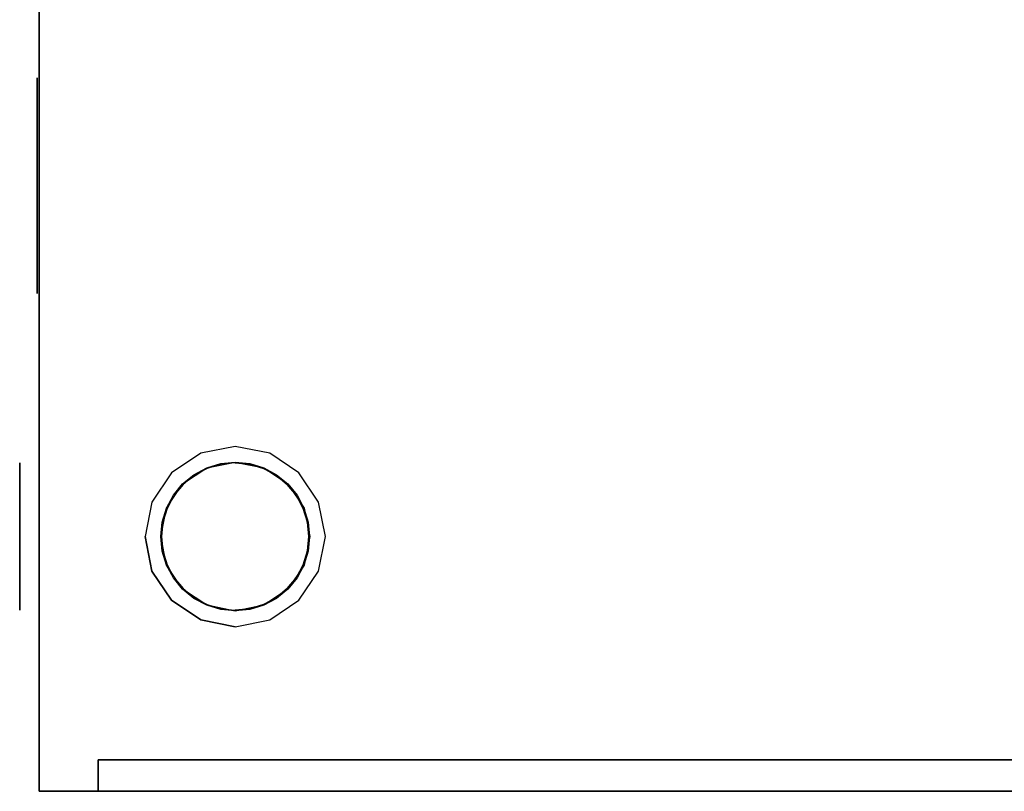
# Model space of a CAD drawing. Extents: x -254 to 249, y -205 to 308.
# Tile 1 of 4: x -254 to -2, y -205 to -8. Entities that reach past the tile are written whole.
import ezdxf

# ---------------------------------------------------------------- set-up
doc = ezdxf.new("R2010")
doc.units = 0
doc.layers.add('KF_PASSIO_SUB_12_SPEAKDETA', color=250, linetype='CONTINUOUS')
doc.layers.add('KF_PASSIO_SUB_12_SPEAKER', color=253, linetype='CONTINUOUS')

# ---------------------------------------------------------------- blocks, each defined once
blk = doc.blocks.new('PASSIO_SUB_12_3D')
at = {"layer": 'KF_PASSIO_SUB_12_SPEAKDETA', "color": 253}
for points, invisible_edges in [([(-221.5, 0, -65), (-219.75, 0, -56.2), (-216.05, -4, -57.73), (-217.5, -4, -65)], 10), ([(-221.5, 0, -65), (-221.5, 0, -53.5), (-219.75, 0, -56.2), (-221.5, 0, -65)], 11), ([(-221.5, 0, -42), (-210, 0, -42), (-207.3, 0, -43.75), (-214.76, 0, -48.74)], 11), ([(-221.5, 0, -53.5), (-221.5, 0, -42), (-214.76, 0, -48.74), (-219.75, 0, -56.2)], 11), ([(-221.5, 0, -76.5), (-221.5, 0, -88), (-214.76, 0, -81.26), (-219.75, 0, -73.8)], 11), ([(-221.5, 0, -65), (-221.5, 0, -76.5), (-219.75, 0, -73.8), (-221.5, 0, -65)], 11), ([(-219.75, 0, -73.8), (-221.5, 0, -65), (-217.5, -4, -65), (-216.05, -4, -72.27)], 10), ([(-221.5, 0, -88), (-210, 0, -88), (-207.3, 0, -86.25), (-214.76, 0, -81.26)], 11), ([(-219.75, 0, -56.2), (-214.76, 0, -48.74), (-211.94, -4, -51.56), (-216.05, -4, -57.73)], 10), ([(-214.76, 0, -81.26), (-219.75, 0, -73.8), (-216.05, -4, -72.27), (-211.94, -4, -78.44)], 10), ([(-214.76, 0, -48.74), (-207.3, 0, -43.75), (-205.77, -4, -47.45), (-211.94, -4, -51.56)], 10), ([(-207.3, 0, -86.25), (-214.76, 0, -81.26), (-211.94, -4, -78.44), (-205.77, -4, -82.55)], 10), ([(-210, 0, -42), (-198.5, 0, -42), (-198.5, 0, -42), (-207.3, 0, -43.75)], 11), ([(-210, 0, -88), (-198.5, 0, -88), (-198.5, 0, -88), (-207.3, 0, -86.25)], 11), ([(-207.3, 0, -43.75), (-198.5, 0, -42), (-198.5, -4, -46), (-205.77, -4, -47.45)], 10), ([(-198.5, 0, -88), (-207.3, 0, -86.25), (-205.77, -4, -82.55), (-198.5, -4, -84)], 10), ([(-198.5, 0, -42), (-189.7, 0, -43.75), (-191.23, -4, -47.45), (-198.5, -4, -46)], 10), ([(-187, 0, -42), (-198.5, 0, -42), (-198.5, 0, -42), (-189.7, 0, -43.75)], 11), ([(-189.7, 0, -86.25), (-198.5, 0, -88), (-198.5, -4, -84), (-191.23, -4, -82.55)], 10), ([(-198.5, 0, -88), (-187, 0, -88), (-189.7, 0, -86.25), (-198.5, 0, -88)], 11), ([(-189.7, 0, -43.75), (-182.24, 0, -48.74), (-185.06, -4, -51.56), (-191.23, -4, -47.45)], 10), ([(-182.24, 0, -81.26), (-189.7, 0, -86.25), (-191.23, -4, -82.55), (-185.06, -4, -78.44)], 10), ([(-175.5, 0, -42), (-187, 0, -42), (-189.7, 0, -43.75), (-182.24, 0, -48.74)], 11), ([(-187, 0, -88), (-175.5, 0, -88), (-182.24, 0, -81.26), (-189.7, 0, -86.25)], 11), ([(-182.24, 0, -48.74), (-177.25, 0, -56.2), (-180.95, -4, -57.73), (-185.06, -4, -51.56)], 10), ([(-177.25, 0, -73.8), (-182.24, 0, -81.26), (-185.06, -4, -78.44), (-180.95, -4, -72.27)], 10), ([(-175.5, 0, -53.5), (-175.5, 0, -42), (-182.24, 0, -48.74), (-177.25, 0, -56.2)], 11), ([(-175.5, 0, -88), (-175.5, 0, -76.5), (-177.25, 0, -73.8), (-182.24, 0, -81.26)], 11), ([(-177.25, 0, -56.2), (-175.5, 0, -65), (-179.5, -4, -65), (-180.95, -4, -57.73)], 10), ([(-175.5, 0, -65), (-177.25, 0, -73.8), (-180.95, -4, -72.27), (-179.5, -4, -65)], 10), ([(-175.5, 0, -65), (-175.5, 0, -53.5), (-177.25, 0, -56.2), (-175.5, 0, -65)], 11), ([(-175.5, 0, -76.5), (-175.5, 0, -65), (-175.5, 0, -65), (-177.25, 0, -73.8)], 11), ([(-216.05, -4, -57.73), (-217.5, -4, -65), (-179.5, -4, -65), (-180.95, -4, -57.73)], 10), ([(-217.5, -4, -65), (-216.05, -4, -72.27), (-180.95, -4, -72.27), (-179.5, -4, -65)], 10), ([(-211.94, -4, -51.56), (-216.05, -4, -57.73), (-180.95, -4, -57.73), (-185.06, -4, -51.56)], 10), ([(-216.05, -4, -72.27), (-211.94, -4, -78.44), (-185.06, -4, -78.44), (-180.95, -4, -72.27)], 10), ([(-205.77, -4, -47.45), (-211.94, -4, -51.56), (-185.06, -4, -51.56), (-191.23, -4, -47.45)], 10), ([(-211.94, -4, -78.44), (-205.77, -4, -82.55), (-191.23, -4, -82.55), (-185.06, -4, -78.44)], 10), ([(-198.5, -4, -46), (-205.77, -4, -47.45), (-191.23, -4, -47.45), (-198.5, -4, -46)], 10), ([(-205.77, -4, -82.55), (-198.5, -4, -84), (-198.5, -4, -84), (-191.23, -4, -82.55)], 10)]:
    blk.add_3dface(points, dxfattribs=dict(at, invisible_edges=invisible_edges))
at = {"layer": 'KF_PASSIO_SUB_12_SPEAKDETA'}
for points, invisible_edges in [([(-253.5, -21.56, -61.33), (-248.5, -21.39, -61.3), (-248.5, -21.03, -65), (-253.5, -21.2, -65)], 5), ([(-253.5, -21.2, -65), (-248.5, -21.03, -65), (-248.5, -21.39, -68.7), (-253.5, -21.56, -68.67)], 5), ([(-253.5, -21.56, -61.33), (-253.5, -58.44, -68.67), (-253.5, -58.8, -65), (-253.5, -21.2, -65)], 5), ([(-253.5, -21.56, -68.67), (-253.5, -58.44, -61.33), (-253.5, -58.8, -65), (-253.5, -21.2, -65)], 5), ([(-253.5, -22.63, -57.81), (-248.5, -22.47, -57.74), (-248.5, -21.39, -61.3), (-253.5, -21.56, -61.33)], 5), ([(-253.5, -21.56, -68.67), (-248.5, -21.39, -68.7), (-248.5, -22.47, -72.26), (-253.5, -22.63, -72.19)], 5), ([(-253.5, -22.63, -57.81), (-253.5, -57.37, -72.19), (-253.5, -58.44, -68.67), (-253.5, -21.56, -61.33)], 5), ([(-253.5, -22.63, -72.19), (-253.5, -57.37, -57.81), (-253.5, -58.44, -61.33), (-253.5, -21.56, -68.67)], 5), ([(-253.5, -24.37, -54.56), (-248.5, -24.22, -54.46), (-248.5, -22.47, -57.74), (-253.5, -22.63, -57.81)], 5), ([(-253.5, -22.63, -72.19), (-248.5, -22.47, -72.26), (-248.5, -24.22, -75.54), (-253.5, -24.37, -75.44)], 5), ([(-253.5, -24.37, -54.56), (-253.5, -55.63, -75.44), (-253.5, -57.37, -72.19), (-253.5, -22.63, -57.81)], 5), ([(-253.5, -24.37, -75.44), (-253.5, -55.63, -54.56), (-253.5, -57.37, -57.81), (-253.5, -22.63, -72.19)], 5), ([(-253.5, -26.71, -51.71), (-248.5, -26.58, -51.58), (-248.5, -24.22, -54.46), (-253.5, -24.37, -54.56)], 5), ([(-253.5, -24.37, -75.44), (-248.5, -24.22, -75.54), (-248.5, -26.58, -78.42), (-253.5, -26.71, -78.29)], 5), ([(-253.5, -26.71, -51.71), (-253.5, -53.29, -78.29), (-253.5, -55.63, -75.44), (-253.5, -24.37, -54.56)], 5), ([(-253.5, -26.71, -78.29), (-253.5, -53.29, -51.71), (-253.5, -55.63, -54.56), (-253.5, -24.37, -75.44)], 5), ([(-253.5, -29.56, -49.37), (-248.5, -29.46, -49.22), (-248.5, -26.58, -51.58), (-253.5, -26.71, -51.71)], 5), ([(-253.5, -26.71, -78.29), (-248.5, -26.58, -78.42), (-248.5, -29.46, -80.78), (-253.5, -29.56, -80.63)], 5), ([(-253.5, -29.56, -49.37), (-253.5, -50.44, -80.63), (-253.5, -53.29, -78.29), (-253.5, -26.71, -51.71)], 5), ([(-253.5, -29.56, -80.63), (-253.5, -50.44, -49.37), (-253.5, -53.29, -51.71), (-253.5, -26.71, -78.29)], 5), ([(-253.5, -32.81, -47.63), (-248.5, -32.74, -47.47), (-248.5, -29.46, -49.22), (-253.5, -29.56, -49.37)], 5), ([(-253.5, -29.56, -80.63), (-248.5, -29.46, -80.78), (-248.5, -32.74, -82.53), (-253.5, -32.81, -82.37)], 5), ([(-253.5, -32.81, -47.63), (-253.5, -47.19, -82.37), (-253.5, -50.44, -80.63), (-253.5, -29.56, -49.37)], 5), ([(-253.5, -32.81, -82.37), (-253.5, -47.19, -47.63), (-253.5, -50.44, -49.37), (-253.5, -29.56, -80.63)], 5), ([(-253.5, -36.33, -46.56), (-248.5, -36.3, -46.39), (-248.5, -32.74, -47.47), (-253.5, -32.81, -47.63)], 5), ([(-253.5, -32.81, -82.37), (-248.5, -32.74, -82.53), (-248.5, -36.3, -83.61), (-253.5, -36.33, -83.44)], 5), ([(-253.5, -36.33, -46.56), (-253.5, -43.67, -83.44), (-253.5, -47.19, -82.37), (-253.5, -32.81, -47.63)], 5), ([(-253.5, -36.33, -83.44), (-253.5, -43.67, -46.56), (-253.5, -47.19, -47.63), (-253.5, -32.81, -82.37)], 5), ([(-253.5, -40, -46.2), (-248.5, -40, -46.03), (-248.5, -36.3, -46.39), (-253.5, -36.33, -46.56)], 5), ([(-253.5, -36.33, -83.44), (-248.5, -36.3, -83.61), (-248.5, -40, -83.97), (-253.5, -40, -83.8)], 5), ([(-253.5, -40, -46.2), (-253.5, -40, -83.8), (-253.5, -43.67, -83.44), (-253.5, -36.33, -46.56)], 5), ([(-253.5, -40, -83.8), (-253.5, -40, -46.2), (-253.5, -43.67, -46.56), (-253.5, -36.33, -83.44)], 5), ([(-253.5, -40, -83.8), (-248.5, -40, -83.97), (-248.5, -43.7, -83.61), (-253.5, -43.67, -83.44)], 5), ([(-253.5, -43.67, -46.56), (-248.5, -43.7, -46.39), (-248.5, -40, -46.03), (-253.5, -40, -46.2)], 5), ([(-253.5, -43.67, -83.44), (-248.5, -43.7, -83.61), (-248.5, -47.26, -82.53), (-253.5, -47.19, -82.37)], 5), ([(-253.5, -47.19, -47.63), (-248.5, -47.26, -47.47), (-248.5, -43.7, -46.39), (-253.5, -43.67, -46.56)], 5), ([(-253.5, -47.19, -82.37), (-248.5, -47.26, -82.53), (-248.5, -50.54, -80.78), (-253.5, -50.44, -80.63)], 5), ([(-253.5, -50.44, -49.37), (-248.5, -50.54, -49.22), (-248.5, -47.26, -47.47), (-253.5, -47.19, -47.63)], 5), ([(-253.5, -50.44, -80.63), (-248.5, -50.54, -80.78), (-248.5, -53.42, -78.42), (-253.5, -53.29, -78.29)], 5), ([(-253.5, -53.29, -51.71), (-248.5, -53.42, -51.58), (-248.5, -50.54, -49.22), (-253.5, -50.44, -49.37)], 5), ([(-253.5, -53.29, -78.29), (-248.5, -53.42, -78.42), (-248.5, -55.78, -75.54), (-253.5, -55.63, -75.44)], 5), ([(-253.5, -55.63, -54.56), (-248.5, -55.78, -54.46), (-248.5, -53.42, -51.58), (-253.5, -53.29, -51.71)], 5), ([(-253.5, -55.63, -75.44), (-248.5, -55.78, -75.54), (-248.5, -57.53, -72.26), (-253.5, -57.37, -72.19)], 5), ([(-253.5, -57.37, -57.81), (-248.5, -57.53, -57.74), (-248.5, -55.78, -54.46), (-253.5, -55.63, -54.56)], 5), ([(-253.5, -57.37, -72.19), (-248.5, -57.53, -72.26), (-248.5, -58.61, -68.7), (-253.5, -58.44, -68.67)], 5), ([(-253.5, -58.44, -61.33), (-248.5, -58.61, -61.3), (-248.5, -57.53, -57.74), (-253.5, -57.37, -57.81)], 5), ([(-253.5, -58.44, -68.67), (-248.5, -58.61, -68.7), (-248.5, -58.97, -65), (-253.5, -58.8, -65)], 5), ([(-253.5, -58.8, -65), (-248.5, -58.97, -65), (-248.5, -58.61, -61.3), (-253.5, -58.44, -61.33)], 5), ([(-249, -114.65, -160.77), (-249, -116.58, -156.96), (-249, -113.42, -165.06)], 2), ([(-249, -113.42, -165.06), (-249, -116.58, -156.96), (-249, -118.81, -153.31), (-249, -113.51, -169.53)], 5), ([(-249, -113.51, -169.53), (-249, -118.81, -153.31), (-249, -121.32, -149.84), (-249, -114.91, -173.77)], 5), ([(-249, -114.91, -173.77), (-249, -121.32, -149.84), (-249, -124.1, -146.58), (-249, -117.49, -177.41)], 5), ([(-249, -117.49, -177.41), (-249, -124.1, -146.58), (-249, -127.11, -143.54), (-249, -121.03, -180.12)], 5), ([(-249, -121.03, -180.12), (-249, -127.11, -143.54), (-249, -130.33, -140.73), (-249, -125.22, -181.68)], 5), ([(-249, -125.22, -181.68), (-249, -130.33, -140.73), (-249, -133.76, -138.17), (-249, -129.67, -182)], 5), ([(-249, -129.67, -182), (-249, -133.76, -138.17), (-249, -137.35, -135.85), (-249, -134.16, -182)], 5), ([(-249, -134.16, -182), (-249, -137.35, -135.85), (-249, -141.11, -133.8), (-249, -138.64, -182)], 5), ([(-249, -138.64, -182), (-249, -141.11, -133.8), (-249, -144.99, -132.01), (-249, -143.12, -182)], 5), ([(-249, -143.12, -182), (-249, -144.99, -132.01), (-249, -148.99, -130.48), (-249, -147.6, -182)], 5), ([(-249, -147.6, -182), (-249, -148.99, -130.48), (-249, -153.08, -129.23), (-249, -152.08, -182)], 5), ([(-249, -152.08, -182), (-249, -153.08, -129.23), (-249, -157.25, -128.26), (-249, -156.56, -182)], 5), ([(-249, -156.56, -182), (-249, -157.25, -128.26), (-249, -161.47, -127.56), (-249, -161.04, -182)], 5), ([(-249, -161.04, -182), (-249, -161.47, -127.56), (-249, -165.72, -127.14), (-249, -165.52, -182)], 5), ([(-249, -165.52, -182), (-249, -165.72, -127.14), (-249, -170, -127), (-249, -170, -182)], 5), ([(-249, -170, -182), (-249, -170, -127), (-249, -174.28, -127.14), (-249, -174.48, -182)], 5), ([(-249, -174.48, -182), (-249, -174.28, -127.14), (-249, -178.53, -127.56), (-249, -178.96, -182)], 5), ([(-249, -178.96, -182), (-249, -178.53, -127.56), (-249, -182.75, -128.26), (-249, -183.44, -182)], 5), ([(-249, -183.44, -182), (-249, -182.75, -128.26), (-249, -186.92, -129.23), (-249, -187.92, -182)], 5), ([(-249, -187.92, -182), (-249, -186.92, -129.23), (-249, -191.01, -130.48), (-249, -192.4, -182)], 5), ([(-249, -192.4, -182), (-249, -191.01, -130.48), (-249, -195.01, -132.01), (-249, -196.88, -182)], 5), ([(-249, -196.88, -182), (-249, -195.01, -132.01), (-249, -198.89, -133.8), (-249, -201.36, -182)], 5), ([(-249, -201.36, -182), (-249, -198.89, -133.8), (-249, -202.65, -135.85), (-249, -205.84, -182)], 5), ([(-249, -205.84, -182), (-249, -202.65, -135.85), (-249, -206.24, -138.17), (-249, -210.33, -182)], 5), ([(-249, -210.33, -182), (-249, -206.24, -138.17), (-249, -209.67, -140.73), (-249, -214.78, -181.68)], 5), ([(-249, -214.78, -181.68), (-249, -209.67, -140.73), (-249, -212.89, -143.54), (-249, -218.97, -180.12)], 5), ([(-249, -218.97, -180.12), (-249, -212.89, -143.54), (-249, -215.9, -146.58), (-249, -222.51, -177.41)], 5), ([(-249, -222.51, -177.41), (-249, -215.9, -146.58), (-249, -218.68, -149.84), (-249, -225.09, -173.77)], 5), ([(-249, -225.09, -173.77), (-249, -218.68, -149.84), (-249, -221.19, -153.31), (-249, -226.49, -169.53)], 5), ([(-249, -226.49, -169.53), (-249, -221.19, -153.31), (-249, -223.42, -156.96), (-249, -226.58, -165.06)], 5), ([(-249, -226.58, -165.06), (-249, -223.42, -156.96), (-249, -225.35, -160.77)], 1), ([(-253.5, -281.56, -61.33), (-248.5, -281.39, -61.3), (-248.5, -281.03, -65), (-253.5, -281.2, -65)], 5), ([(-253.5, -281.2, -65), (-248.5, -281.03, -65), (-248.5, -281.39, -68.7), (-253.5, -281.56, -68.67)], 5), ([(-253.5, -281.56, -61.33), (-253.5, -318.44, -68.67), (-253.5, -318.8, -65), (-253.5, -281.2, -65)], 5), ([(-253.5, -281.56, -68.67), (-253.5, -318.44, -61.33), (-253.5, -318.8, -65), (-253.5, -281.2, -65)], 5), ([(-253.5, -282.63, -57.81), (-248.5, -282.47, -57.74), (-248.5, -281.39, -61.3), (-253.5, -281.56, -61.33)], 5), ([(-253.5, -281.56, -68.67), (-248.5, -281.39, -68.7), (-248.5, -282.47, -72.26), (-253.5, -282.63, -72.19)], 5), ([(-253.5, -282.63, -57.81), (-253.5, -317.37, -72.19), (-253.5, -318.44, -68.67), (-253.5, -281.56, -61.33)], 5), ([(-253.5, -282.63, -72.19), (-253.5, -317.37, -57.81), (-253.5, -318.44, -61.33), (-253.5, -281.56, -68.67)], 5), ([(-253.5, -284.37, -54.56), (-248.5, -284.22, -54.46), (-248.5, -282.47, -57.74), (-253.5, -282.63, -57.81)], 5), ([(-253.5, -282.63, -72.19), (-248.5, -282.47, -72.26), (-248.5, -284.22, -75.54), (-253.5, -284.37, -75.44)], 5), ([(-253.5, -284.37, -54.56), (-253.5, -315.63, -75.44), (-253.5, -317.37, -72.19), (-253.5, -282.63, -57.81)], 5), ([(-253.5, -284.37, -75.44), (-253.5, -315.63, -54.56), (-253.5, -317.37, -57.81), (-253.5, -282.63, -72.19)], 5), ([(-253.5, -286.71, -51.71), (-248.5, -286.58, -51.58), (-248.5, -284.22, -54.46), (-253.5, -284.37, -54.56)], 5), ([(-253.5, -284.37, -75.44), (-248.5, -284.22, -75.54), (-248.5, -286.58, -78.42), (-253.5, -286.71, -78.29)], 5), ([(-253.5, -286.71, -51.71), (-253.5, -313.29, -78.29), (-253.5, -315.63, -75.44), (-253.5, -284.37, -54.56)], 5), ([(-253.5, -286.71, -78.29), (-253.5, -313.29, -51.71), (-253.5, -315.63, -54.56), (-253.5, -284.37, -75.44)], 5), ([(-253.5, -289.56, -49.37), (-248.5, -289.46, -49.22), (-248.5, -286.58, -51.58), (-253.5, -286.71, -51.71)], 5), ([(-253.5, -286.71, -78.29), (-248.5, -286.58, -78.42), (-248.5, -289.46, -80.78), (-253.5, -289.56, -80.63)], 5), ([(-253.5, -289.56, -49.37), (-253.5, -310.44, -80.63), (-253.5, -313.29, -78.29), (-253.5, -286.71, -51.71)], 5), ([(-253.5, -289.56, -80.63), (-253.5, -310.44, -49.37), (-253.5, -313.29, -51.71), (-253.5, -286.71, -78.29)], 5), ([(-253.5, -292.81, -47.63), (-248.5, -292.74, -47.47), (-248.5, -289.46, -49.22), (-253.5, -289.56, -49.37)], 5), ([(-253.5, -289.56, -80.63), (-248.5, -289.46, -80.78), (-248.5, -292.74, -82.53), (-253.5, -292.81, -82.37)], 5), ([(-253.5, -292.81, -47.63), (-253.5, -307.19, -82.37), (-253.5, -310.44, -80.63), (-253.5, -289.56, -49.37)], 5), ([(-253.5, -292.81, -82.37), (-253.5, -307.19, -47.63), (-253.5, -310.44, -49.37), (-253.5, -289.56, -80.63)], 5), ([(-253.5, -296.33, -46.56), (-248.5, -296.3, -46.39), (-248.5, -292.74, -47.47), (-253.5, -292.81, -47.63)], 5), ([(-253.5, -292.81, -82.37), (-248.5, -292.74, -82.53), (-248.5, -296.3, -83.61), (-253.5, -296.33, -83.44)], 5), ([(-253.5, -296.33, -46.56), (-253.5, -303.67, -83.44), (-253.5, -307.19, -82.37), (-253.5, -292.81, -47.63)], 5), ([(-253.5, -296.33, -83.44), (-253.5, -303.67, -46.56), (-253.5, -307.19, -47.63), (-253.5, -292.81, -82.37)], 5), ([(-253.5, -300, -46.2), (-248.5, -300, -46.03), (-248.5, -296.3, -46.39), (-253.5, -296.33, -46.56)], 5), ([(-253.5, -296.33, -83.44), (-248.5, -296.3, -83.61), (-248.5, -300, -83.97), (-253.5, -300, -83.8)], 5), ([(-253.5, -300, -46.2), (-253.5, -300, -83.8), (-253.5, -303.67, -83.44), (-253.5, -296.33, -46.56)], 5), ([(-253.5, -300, -83.8), (-253.5, -300, -46.2), (-253.5, -303.67, -46.56), (-253.5, -296.33, -83.44)], 5), ([(-253.5, -300, -83.8), (-248.5, -300, -83.97), (-248.5, -303.7, -83.61), (-253.5, -303.67, -83.44)], 5), ([(-253.5, -303.67, -46.56), (-248.5, -303.7, -46.39), (-248.5, -300, -46.03), (-253.5, -300, -46.2)], 5), ([(-253.5, -303.67, -83.44), (-248.5, -303.7, -83.61), (-248.5, -307.26, -82.53), (-253.5, -307.19, -82.37)], 5), ([(-253.5, -307.19, -47.63), (-248.5, -307.26, -47.47), (-248.5, -303.7, -46.39), (-253.5, -303.67, -46.56)], 5), ([(-253.5, -307.19, -82.37), (-248.5, -307.26, -82.53), (-248.5, -310.54, -80.78), (-253.5, -310.44, -80.63)], 5), ([(-253.5, -310.44, -49.37), (-248.5, -310.54, -49.22), (-248.5, -307.26, -47.47), (-253.5, -307.19, -47.63)], 5), ([(-253.5, -310.44, -80.63), (-248.5, -310.54, -80.78), (-248.5, -313.42, -78.42), (-253.5, -313.29, -78.29)], 5), ([(-253.5, -313.29, -51.71), (-248.5, -313.42, -51.58), (-248.5, -310.54, -49.22), (-253.5, -310.44, -49.37)], 5), ([(-253.5, -313.29, -78.29), (-248.5, -313.42, -78.42), (-248.5, -315.78, -75.54), (-253.5, -315.63, -75.44)], 5), ([(-253.5, -315.63, -54.56), (-248.5, -315.78, -54.46), (-248.5, -313.42, -51.58), (-253.5, -313.29, -51.71)], 5), ([(-253.5, -315.63, -75.44), (-248.5, -315.78, -75.54), (-248.5, -317.53, -72.26), (-253.5, -317.37, -72.19)], 5), ([(-253.5, -317.37, -57.81), (-248.5, -317.53, -57.74), (-248.5, -315.78, -54.46), (-253.5, -315.63, -54.56)], 5), ([(-253.5, -317.37, -72.19), (-248.5, -317.53, -72.26), (-248.5, -318.61, -68.7), (-253.5, -318.44, -68.67)], 5), ([(-253.5, -318.44, -61.33), (-248.5, -318.61, -61.3), (-248.5, -317.53, -57.74), (-253.5, -317.37, -57.81)], 5), ([(-253.5, -318.44, -68.67), (-248.5, -318.61, -68.7), (-248.5, -318.97, -65), (-253.5, -318.8, -65)], 5), ([(-253.5, -318.8, -65), (-248.5, -318.97, -65), (-248.5, -318.61, -61.3), (-253.5, -318.44, -61.33)], 5), ([(-217.3, -345, -65), (-217.47, -340, -65), (-217.11, -340, -68.7), (-216.94, -345, -68.67)], 5), ([(-216.94, -345, -61.33), (-217.11, -340, -61.3), (-217.47, -340, -65), (-217.3, -345, -65)], 5), ([(-216.94, -345, -68.67), (-217.11, -340, -68.7), (-216.03, -340, -72.26), (-215.87, -345, -72.19)], 5), ([(-215.87, -345, -57.81), (-216.03, -340, -57.74), (-217.11, -340, -61.3), (-216.94, -345, -61.33)], 5), ([(-215.87, -345, -72.19), (-216.03, -340, -72.26), (-214.28, -340, -75.54), (-214.13, -345, -75.44)], 5), ([(-214.13, -345, -54.56), (-214.28, -340, -54.46), (-216.03, -340, -57.74), (-215.87, -345, -57.81)], 5), ([(-214.13, -345, -75.44), (-214.28, -340, -75.54), (-211.92, -340, -78.42), (-211.79, -345, -78.29)], 5), ([(-211.79, -345, -51.71), (-211.92, -340, -51.58), (-214.28, -340, -54.46), (-214.13, -345, -54.56)], 5), ([(-211.79, -345, -78.29), (-211.92, -340, -78.42), (-209.04, -340, -80.78), (-208.94, -345, -80.63)], 5), ([(-208.94, -345, -49.37), (-209.04, -340, -49.22), (-211.92, -340, -51.58), (-211.79, -345, -51.71)], 5), ([(-208.94, -345, -80.63), (-209.04, -340, -80.78), (-205.76, -340, -82.53), (-205.69, -345, -82.37)], 5), ([(-205.69, -345, -47.63), (-205.76, -340, -47.47), (-209.04, -340, -49.22), (-208.94, -345, -49.37)], 5), ([(-205.69, -345, -82.37), (-205.76, -340, -82.53), (-202.2, -340, -83.61), (-202.17, -345, -83.44)], 5), ([(-202.17, -345, -46.56), (-202.2, -340, -46.39), (-205.76, -340, -47.47), (-205.69, -345, -47.63)], 5), ([(-202.17, -345, -83.44), (-202.2, -340, -83.61), (-198.5, -340, -83.97), (-198.5, -345, -83.8)], 5), ([(-198.5, -345, -46.2), (-198.5, -340, -46.03), (-202.2, -340, -46.39), (-202.17, -345, -46.56)], 5), ([(-198.5, -345, -83.8), (-198.5, -340, -83.97), (-194.8, -340, -83.61), (-194.83, -345, -83.44)], 5), ([(-194.83, -345, -46.56), (-194.8, -340, -46.39), (-198.5, -340, -46.03), (-198.5, -345, -46.2)], 5), ([(-194.83, -345, -83.44), (-194.8, -340, -83.61), (-191.24, -340, -82.53), (-191.31, -345, -82.37)], 5), ([(-191.31, -345, -47.63), (-191.24, -340, -47.47), (-194.8, -340, -46.39), (-194.83, -345, -46.56)], 5), ([(-191.31, -345, -82.37), (-191.24, -340, -82.53), (-187.96, -340, -80.78), (-188.06, -345, -80.63)], 5), ([(-188.06, -345, -49.37), (-187.96, -340, -49.22), (-191.24, -340, -47.47), (-191.31, -345, -47.63)], 5), ([(-188.06, -345, -80.63), (-187.96, -340, -80.78), (-185.08, -340, -78.42), (-185.21, -345, -78.29)], 5), ([(-185.21, -345, -51.71), (-185.08, -340, -51.58), (-187.96, -340, -49.22), (-188.06, -345, -49.37)], 5), ([(-185.21, -345, -78.29), (-185.08, -340, -78.42), (-182.72, -340, -75.54), (-182.87, -345, -75.44)], 5), ([(-182.87, -345, -54.56), (-182.72, -340, -54.46), (-185.08, -340, -51.58), (-185.21, -345, -51.71)], 5), ([(-182.87, -345, -75.44), (-182.72, -340, -75.54), (-180.97, -340, -72.26), (-181.13, -345, -72.19)], 5), ([(-181.13, -345, -57.81), (-180.97, -340, -57.74), (-182.72, -340, -54.46), (-182.87, -345, -54.56)], 5), ([(-181.13, -345, -72.19), (-180.97, -340, -72.26), (-179.89, -340, -68.7), (-180.06, -345, -68.67)], 5), ([(-180.06, -345, -61.33), (-179.89, -340, -61.3), (-180.97, -340, -57.74), (-181.13, -345, -57.81)], 5), ([(-180.06, -345, -68.67), (-179.89, -340, -68.7), (-179.53, -340, -65), (-179.7, -345, -65)], 5), ([(-179.7, -345, -65), (-179.53, -340, -65), (-179.89, -340, -61.3), (-180.06, -345, -61.33)], 5), ([(-217.3, -345, -65), (-179.7, -345, -65), (-180.06, -345, -61.33), (-216.94, -345, -68.67)], 5), ([(-179.7, -345, -65), (-217.3, -345, -65), (-216.94, -345, -61.33), (-180.06, -345, -68.67)], 5), ([(-216.94, -345, -68.67), (-180.06, -345, -61.33), (-181.13, -345, -57.81), (-215.87, -345, -72.19)], 5), ([(-180.06, -345, -68.67), (-216.94, -345, -61.33), (-215.87, -345, -57.81), (-181.13, -345, -72.19)], 5), ([(-215.87, -345, -72.19), (-181.13, -345, -57.81), (-182.87, -345, -54.56), (-214.13, -345, -75.44)], 5), ([(-181.13, -345, -72.19), (-215.87, -345, -57.81), (-214.13, -345, -54.56), (-182.87, -345, -75.44)], 5), ([(-214.13, -345, -75.44), (-182.87, -345, -54.56), (-185.21, -345, -51.71), (-211.79, -345, -78.29)], 5), ([(-182.87, -345, -75.44), (-214.13, -345, -54.56), (-211.79, -345, -51.71), (-185.21, -345, -78.29)], 5), ([(-211.79, -345, -78.29), (-185.21, -345, -51.71), (-188.06, -345, -49.37), (-208.94, -345, -80.63)], 5), ([(-185.21, -345, -78.29), (-211.79, -345, -51.71), (-208.94, -345, -49.37), (-188.06, -345, -80.63)], 5), ([(-208.94, -345, -80.63), (-188.06, -345, -49.37), (-191.31, -345, -47.63), (-205.69, -345, -82.37)], 5), ([(-188.06, -345, -80.63), (-208.94, -345, -49.37), (-205.69, -345, -47.63), (-191.31, -345, -82.37)], 5), ([(-205.69, -345, -82.37), (-191.31, -345, -47.63), (-194.83, -345, -46.56), (-202.17, -345, -83.44)], 5), ([(-191.31, -345, -82.37), (-205.69, -345, -47.63), (-202.17, -345, -46.56), (-194.83, -345, -83.44)], 5), ([(-202.17, -345, -83.44), (-194.83, -345, -46.56), (-198.5, -345, -46.2), (-198.5, -345, -83.8)], 5), ([(-194.83, -345, -83.44), (-202.17, -345, -46.56), (-198.5, -345, -46.2), (-198.5, -345, -83.8)], 5)]:
    blk.add_3dface(points, dxfattribs=dict(at, invisible_edges=invisible_edges))
at = {"layer": 'KF_PASSIO_SUB_12_SPEAKER'}
for points, invisible_edges in [([(-248.5, 0), (-233.5, -15), (233.5, -15), (248.5, 0)], 5), ([(-175.5, 0, -88), (-248.5, 0, -88), (-248.5, 0, -423.9), (-175.5, 0, -423.9)], 13), ([(-221.5, 0, -42), (-221.5, 0), (-175.5, 0), (-175.5, 0, -42)], 13), ([(-175.5, 0), (-175.5, 0, -511.9), (175.5, 0, -511.9), (175.5, 0)], 5), ([(-248.5, 0), (-248.5, -340), (-233.5, -325), (-233.5, -15)], 10), ([(-221.5, 0), (-248.5, 0), (-248.5, 0, -88), (-221.5, 0, -88)], 13), ([(248.5, -340), (233.5, -325), (-233.5, -325), (-248.5, -340)], 5)]:
    blk.add_3dface(points, dxfattribs=dict(at, invisible_edges=invisible_edges))
for points in [[(-248.5, 0), (-248.5, 0, -511.9), (-248.5, -340, -511.9), (-248.5, -340)], [(233.5, -15, -8), (233.5, -15), (-233.5, -15), (-233.5, -15, -8)], [(-233.5, -325, -8), (-233.5, -325), (-233.5, -15), (-233.5, -15, -8)], [(233.5, -325, -8), (233.5, -325), (-233.5, -325), (-233.5, -325, -8)], [(248.5, -340), (-248.5, -340), (-248.5, -340, -511.9), (248.5, -340, -511.9)]]:
    blk.add_3dface(points, dxfattribs=at)
at = {"layer": 'KF_PASSIO_SUB_12_SPEAKER', "color": 18}
blk.add_3dface([(-233.5, -325, -8), (-233.5, -15, -8), (233.5, -15, -8), (233.5, -325, -8)], dxfattribs=at)

msp = doc.modelspace()

# ---------------------------------------------------------------- block references
at = {"layer": 'KF_PASSIO_SUB_12_SPEAKER', "extrusion": (0, -1, 0)}
msp.add_blockref('PASSIO_SUB_12_3D', (0, 170, 204.5), dxfattribs=at)

doc.saveas('drawing.dxf')
